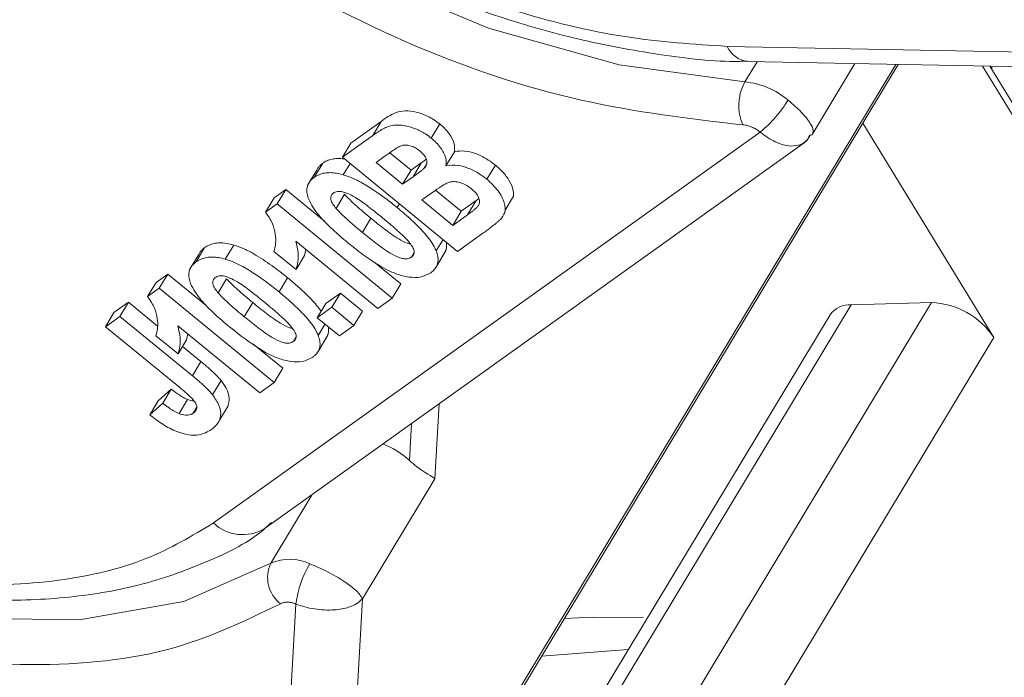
# Model space of a CAD drawing. Header units: millimetres. Extents: x 2698 to 3057, y -367 to -114.
# Tile 33 of 63: x 2877.82 to 2885.6, y -149.62 to -144.42. Entities that reach past the tile are written whole.
import ezdxf

# ---------------------------------------------------------------- set-up
doc = ezdxf.new("R2010")
doc.units = ezdxf.units.MM

msp = doc.modelspace()

# ---------------------------------------------------------------- linework, layer by layer
at = {"color": 7, "linetype": 'Continuous', "lineweight": 15}
for p, q in [((2890.5243, -144.7676), (2883.4135, -144.6323)), ((2880.8608, -151.2497), (2884.7658, -144.7752)), ((2884.7456, -144.7748), (2880.8629, -151.2124)), ((2883.6487, -144.754), (2883.5523, -144.9138)), ((2883.5746, -144.7525), (2890.6878, -144.8879)), ((2884.0893, -145.3206), (2884.4222, -144.7687)), ((2885.4319, -144.7879), (2886.2735, -146.1645)), ((2886.1993, -145.9478), (2885.4908, -144.789)), ((2885.506, -144.8138), (2885.5074, -144.7893)), ((2880.6762, -145.2253), (2880.4362, -145.3968)), ((2880.6088, -145.3371), (2880.6762, -145.2253)), ((2881.0714, -145.3576), (2881.1389, -145.2457)), ((2885.5221, -146.9355), (2884.4855, -145.2399)), ((2883.6737, -145.3101), (2879.3494, -148.401)), ((2880.3688, -145.5087), (2880.6088, -145.3371)), ((2879.7507, -148.4468), (2884.0209, -145.3946)), ((2880.3688, -145.5087), (2880.4362, -145.3968)), ((2880.9127, -145.6109), (2880.7442, -145.4731)), ((2881.1882, -145.5769), (2881.2557, -145.465)), ((2880.1454, -145.6683), (2880.2128, -145.5565)), ((2881.2793, -146.2535), (2880.3688, -145.5087)), ((2880.3752, -145.6475), (2880.4292, -145.5581)), ((2880.6351, -145.5509), (2880.7078, -145.499)), ((2880.8452, -145.7228), (2880.6351, -145.5509)), ((2880.9956, -145.5517), (2880.9127, -145.6109)), ((2880.9281, -145.6635), (2880.9956, -145.5517)), ((2881.0168, -145.5954), (2881.0379, -145.5604)), ((2881.5118, -145.6828), (2881.5793, -145.5709)), ((2880.1657, -145.6104), (2880.0982, -145.7222)), ((2880.9127, -145.6109), (2880.8452, -145.7228)), ((2880.9281, -145.6635), (2880.8452, -145.7228)), ((2879.9207, -145.7653), (2879.8288, -145.831)), ((2879.8532, -145.8771), (2879.9207, -145.7653)), ((2880.226, -146.015), (2879.9207, -145.7653)), ((2880.3865, -145.8019), (2880.3191, -145.9138)), ((2880.997, -145.8469), (2881.099, -145.774)), ((2881.3096, -145.9356), (2881.1062, -145.7693)), ((2879.8288, -145.831), (2879.7614, -145.9428)), ((2879.8532, -145.8771), (2879.7614, -145.9428)), ((2879.8532, -145.8771), (2880.7638, -146.622)), ((2880.8016, -145.9066), (2880.8193, -145.8772)), ((2881.2421, -146.0475), (2880.997, -145.8469)), ((2881.4265, -145.852), (2881.3096, -145.9356)), ((2881.3591, -145.9639), (2881.4265, -145.852)), ((2881.6558, -145.9282), (2881.7232, -145.8164)), ((2881.3096, -145.9356), (2881.2421, -146.0475)), ((2880.5266, -146.1032), (2880.5941, -145.9913)), ((2881.3591, -145.9639), (2881.2421, -146.0475)), ((2881.2793, -146.2535), (2881.481, -146.1094)), ((2880.6492, -146.7039), (2880.001, -146.1736)), ((2881.1109, -146.25), (2881.1651, -146.1601)), ((2879.2117, -146.3357), (2879.2792, -146.2238)), ((2879.4416, -146.3148), (2879.509, -146.203)), ((2880.0021, -146.397), (2879.827, -146.2537)), ((2880.0696, -146.2851), (2880.0795, -146.2378)), ((2880.9158, -146.2986), (2880.9342, -146.2682)), ((2881.1148, -146.3687), (2881.1823, -146.2569)), ((2879.232, -146.2777), (2879.1645, -146.3896)), ((2880.0021, -146.397), (2880.0696, -146.2851)), ((2880.8312, -146.5101), (2880.6182, -146.3359)), ((2878.8952, -146.4983), (2878.8277, -146.6102)), ((2878.987, -146.4326), (2878.8952, -146.4983)), ((2878.9196, -146.5445), (2878.987, -146.4326)), ((2879.2923, -146.6824), (2878.987, -146.4326)), ((2879.4529, -146.4693), (2879.3854, -146.5811)), ((2879.8679, -146.574), (2879.9354, -146.4621)), ((2878.9196, -146.5445), (2878.8277, -146.6102)), ((2878.9196, -146.5445), (2879.8301, -147.2893)), ((2880.3526, -146.5839), (2880.238, -146.6658)), ((2880.3526, -146.5839), (2880.2851, -146.6957)), ((2880.5277, -146.7271), (2880.3526, -146.5839)), ((2880.7638, -146.622), (2880.8312, -146.5101)), ((2878.6758, -146.6551), (2878.5613, -146.737)), ((2878.6083, -146.767), (2878.6758, -146.6551)), ((2878.9065, -146.8438), (2878.6758, -146.6551)), ((2879.593, -146.7705), (2879.6604, -146.6586)), ((2880.7638, -146.622), (2880.6492, -146.7039)), ((2885.0296, -146.6584), (2881.8166, -151.9856)), ((2884.3939, -146.676), (2885.0296, -146.6584)), ((2878.4938, -146.8488), (2878.5613, -146.737)), ((2880.1705, -146.7776), (2880.238, -146.6658)), ((2880.1705, -146.7776), (2880.2851, -146.6957)), ((2880.2851, -146.6957), (2880.4602, -146.839)), ((2880.4602, -146.839), (2880.5277, -146.7271)), ((2881.502, -151.4709), (2884.3939, -146.676)), ((2878.4938, -146.8488), (2878.6083, -146.767)), ((2878.6083, -146.767), (2879.1824, -147.2365)), ((2880.3456, -146.9209), (2880.1705, -146.7776)), ((2884.2262, -146.7552), (2881.4416, -151.3721)), ((2879.0831, -147.3309), (2878.4938, -146.8488)), ((2879.7155, -147.3712), (2879.0673, -146.8409)), ((2880.1772, -146.9174), (2880.2315, -146.8275)), ((2880.4602, -146.839), (2880.3456, -146.9209)), ((2879.0685, -147.0643), (2878.8934, -146.9211)), ((2879.0685, -147.0643), (2879.1359, -146.9525)), ((2879.1359, -146.9525), (2879.1458, -146.9052)), ((2879.9821, -146.966), (2880.0005, -146.9355)), ((2880.1811, -147.0361), (2880.2486, -146.9242)), ((2882.1487, -152.5288), (2885.5221, -146.9355)), ((2879.2498, -147.1246), (2879.104, -147.0054)), ((2879.8976, -147.1775), (2879.6601, -146.9832)), ((2879.1824, -147.2365), (2879.2498, -147.1246)), ((2879.8301, -147.2893), (2879.8976, -147.1775)), ((2879.3424, -147.3874), (2879.4099, -147.2755)), ((2879.0155, -147.3427), (2878.9126, -147.4342)), ((2878.9481, -147.4546), (2879.0155, -147.3427)), ((2879.8301, -147.2893), (2879.7155, -147.3712)), ((2878.8452, -147.546), (2878.9126, -147.4342)), ((2879.0768, -147.5362), (2879.1443, -147.4243)), ((2878.8452, -147.546), (2878.9481, -147.4546)), ((2879.2171, -147.4857), (2879.1883, -147.5333)), ((2879.3969, -147.5875), (2879.4644, -147.4756)), ((2881.1002, -148.0507), (2881.1331, -147.4586)), ((2880.9151, -147.6145), (2880.8989, -147.907)), ((2880.5267, -149.0015), (2881.1002, -148.0507)), ((2880.1306, -148.1752), (2879.8025, -148.7193)), ((2880.0012, -149.0417), (2879.6986, -154.4758)), ((2880.2297, -154.3358), (2880.5267, -149.0015)), ((2881.9444, -149.4531), (2882.6306, -149.4007))]:
    msp.add_line(p, q, dxfattribs=at)
at = {"color": 7, "linetype": 'Continuous', "lineweight": 15, "flags": 128}
for points in [[(2883.5523, -144.9138), (2882.5595, -144.779), (2881.5242, -144.4882), (2880.4865, -144.0527), (2879.4865, -143.4893), (2878.563, -142.8198), (2877.7517, -142.0701), (2877.084, -141.2693), (2876.5856, -140.4482), (2876.2759, -139.6388), (2876.1669, -138.8722)], [(2879.8025, -148.7193), (2879.1137, -149.0211), (2878.2852, -149.1674), (2877.3492, -149.1528), (2876.3419, -148.9776), (2875.3022, -148.6488), (2874.2703, -148.179), (2873.2861, -147.5864), (2872.3879, -146.894), (2871.6102, -146.1285), (2870.9833, -145.3196)], [(2882.1233, -149.1566), (2882.3486, -149.1453), (2882.7478, -149.1491)]]:
    msp.add_lwpolyline(points, dxfattribs=at)
at = {"color": 7, "linetype": 'Continuous', "lineweight": 15}
for centre, radius, start, end in [((2883.5988, -144.5524), 0.2018, 203.33034, 262.7135), ((2883.8888, -145.0988), 0.384, 151.19284, 203.63629), ((2883.4935, -145.5328), 0.6218, 49.89509, 84.56978), ((2883.0578, -144.5512), 0.9774, 309.06, 328.82277), ((2885.0091, -147.2712), 0.6131, 33.19431, 88.08685), ((2884.3813, -146.8665), 0.1909, 86.22097, 144.36003), ((2880.4393, -148.4056), 0.678, 47.32743, 68.31477), ((2879.5803, -148.1582), 0.3351, 226.43882, 300.55043), ((2879.9514, -149.0519), 0.3644, 64.07736, 114.12693), ((2880.0421, -148.832), 0.2648, 154.81768, 231.66771), ((2880.8097, -149.143), 0.8149, 149.07266, 172.86018)]:
    msp.add_arc(centre, radius, start, end, dxfattribs=at)
for points, knots in [([(2883.4135, -144.6323), (2883.148, -144.6153), (2882.6009, -144.5803), (2881.6956, -144.3585), (2880.7454, -144.0011), (2879.7998, -143.5047), (2878.9195, -142.8999), (2878.16, -142.2263), (2877.5413, -141.529), (2877.2551, -141.0615), (2877.1161, -140.8346)], [0, 0, 0, 0, 0.116516, 0.240011, 0.368641, 0.5, 0.631359, 0.759989, 0.883484, 1, 1, 1, 1]), ([(2879.7725, -143.5491), (2880.0627, -143.7129), (2880.4702, -143.9428), (2881.0921, -144.2135), (2881.6217, -144.4098), (2882.2468, -144.5878), (2882.8805, -144.7031), (2883.3302, -144.7576), (2883.5521, -144.7498), (2883.5728, -144.7491)], [0, 0, 0, 0, 0.2332769, 0.3274726, 0.4824875, 0.6411466, 0.8091511, 0.9821406, 1, 1, 1, 1]), ([(2879.5387, -143.9158), (2879.983, -144.1588), (2880.8714, -144.6449), (2882.2597, -145.1052), (2883.1156, -145.2041), (2883.537, -145.2528)], [0, 0, 0, 0, 0.33672, 0.67344, 1, 1, 1, 1]), ([(2883.8941, -145.0572), (2883.9127, -145.0729), (2883.9506, -145.1047), (2883.9999, -145.1528), (2884.0417, -145.1998), (2884.0789, -145.252), (2884.0979, -145.2945), (2884.0917, -145.3132), (2884.0893, -145.3206)], [0, 0, 0, 0, 0.137717, 0.280165, 0.428076, 0.582101, 0.835332, 1, 1, 1, 1]), ([(2881.1389, -145.2457), (2881.1086, -145.2241), (2881.0504, -145.1823), (2880.9518, -145.1486), (2880.8628, -145.1375), (2880.7636, -145.1602), (2880.7118, -145.1988), (2880.6762, -145.2253)], [0, 0, 0, 0, 0.174546, 0.336379, 0.499086, 0.656023, 1, 1, 1, 1]), ([(2880.6088, -145.3371), (2880.6357, -145.3186), (2880.6734, -145.2926), (2880.7291, -145.265), (2880.7818, -145.252), (2880.8559, -145.2545), (2880.9438, -145.2797), (2881.0182, -145.3168), (2881.0564, -145.3461), (2881.0714, -145.3576)], [0, 0, 0, 0, 0.25234, 0.353042, 0.455868, 0.613158, 0.77046, 0.909852, 1, 1, 1, 1]), ([(2881.2557, -145.465), (2881.2568, -145.4427), (2881.2588, -145.3986), (2881.218, -145.3232), (2881.1712, -145.2732), (2881.143, -145.2493), (2881.1389, -145.2457)], [0, 0, 0, 0, 0.327693, 0.646972, 0.948179, 1, 1, 1, 1]), ([(2883.537, -145.2528), (2883.5483, -145.254), (2883.5708, -145.2566), (2883.6069, -145.2691), (2883.6424, -145.2865), (2883.6633, -145.3023), (2883.6737, -145.3101)], [0, 0, 0, 0, 0.249227, 0.499953, 0.749235, 1, 1, 1, 1]), ([(2883.996, -145.4085), (2883.9704, -145.4151), (2883.9293, -145.4258), (2883.8563, -145.4122), (2883.7943, -145.389), (2883.7325, -145.3552), (2883.6931, -145.325), (2883.6737, -145.3101)], [0, 0, 0, 0, 0.303184, 0.487542, 0.664593, 0.835121, 1, 1, 1, 1]), ([(2884.0665, -145.3355), (2884.0576, -145.3525), (2884.0411, -145.3841), (2884.0103, -145.4007), (2883.996, -145.4085)], [0, 0, 0, 0, 0.535914, 1, 1, 1, 1]), ([(2884.0043, -145.4045), (2884.0209, -145.3935), (2884.0529, -145.3722), (2884.0621, -145.3475), (2884.0665, -145.3355)], [0, 0, 0, 0, 0.517529, 1, 1, 1, 1]), ([(2884.0893, -145.3206), (2884.0893, -145.3206), (2884.0877, -145.3299), (2884.0771, -145.3327), (2884.0665, -145.3355)], [0, 0, 0, 0, 0.003535, 1, 1, 1, 1]), ([(2880.819, -145.4242), (2880.832, -145.4192), (2880.8533, -145.4109), (2880.894, -145.4139), (2880.9299, -145.4259), (2880.9602, -145.443), (2880.9765, -145.4558), (2880.9831, -145.461)], [0, 0, 0, 0, 0.303614, 0.497825, 0.692545, 0.875004, 1, 1, 1, 1]), ([(2881.0714, -145.3576), (2881.0851, -145.3695), (2881.113, -145.3936), (2881.1456, -145.4329), (2881.1703, -145.4727), (2881.1858, -145.5104), (2881.1927, -145.5461), (2881.1897, -145.5665), (2881.1882, -145.5769)], [0, 0, 0, 0, 0.172399, 0.350207, 0.5159, 0.687534, 0.840974, 1, 1, 1, 1]), ([(2880.7078, -145.499), (2880.7144, -145.4942), (2880.7276, -145.4847), (2880.7525, -145.4674), (2880.7765, -145.4506), (2880.8003, -145.4351), (2880.8128, -145.4279), (2880.819, -145.4242)], [0, 0, 0, 0, 0.1836, 0.367206, 0.683485, 0.841708, 1, 1, 1, 1]), ([(2880.9831, -145.461), (2880.9971, -145.4738), (2881.0207, -145.4955), (2881.0364, -145.5294), (2881.0387, -145.5571), (2881.0308, -145.5791), (2881.0209, -145.5906), (2881.0168, -145.5954)], [0, 0, 0, 0, 0.268432, 0.453803, 0.638696, 0.851003, 1, 1, 1, 1]), ([(2881.5793, -145.5709), (2881.5418, -145.5439), (2881.4782, -145.4981), (2881.3763, -145.4635), (2881.3053, -145.4566), (2881.269, -145.4628), (2881.2557, -145.465)], [0, 0, 0, 0, 0.358194, 0.607577, 0.856922, 1, 1, 1, 1]), ([(2880.2128, -145.5565), (2880.2065, -145.5614), (2880.1938, -145.5713), (2880.1773, -145.589), (2880.1702, -145.6034), (2880.1665, -145.6108)], [0, 0, 0, 0, 0.324793, 0.651512, 1, 1, 1, 1]), ([(2880.3809, -145.5226), (2880.3639, -145.5208), (2880.3301, -145.5172), (2880.2854, -145.5232), (2880.2525, -145.5336), (2880.2291, -145.5457), (2880.2183, -145.5529), (2880.2128, -145.5565)], [0, 0, 0, 0, 0.246654, 0.488933, 0.739257, 0.86931, 1, 1, 1, 1]), ([(2881.0326, -145.5249), (2881.0289, -145.5276), (2881.0167, -145.5366), (2881.0043, -145.5455), (2880.9956, -145.5517)], [0, 0, 0, 0, 0.3005398, 1, 1, 1, 1]), ([(2881.1882, -145.5769), (2881.2194, -145.5733), (2881.2742, -145.5671), (2881.3693, -145.5944), (2881.4479, -145.6339), (2881.492, -145.6677), (2881.5118, -145.6828)], [0, 0, 0, 0, 0.318996, 0.561475, 0.803648, 1, 1, 1, 1]), ([(2881.7211, -145.8156), (2881.7216, -145.7978), (2881.7229, -145.7588), (2881.687, -145.6873), (2881.6376, -145.6218), (2881.595, -145.5846), (2881.5793, -145.5709)], [0, 0, 0, 0, 0.2350813, 0.5141991, 0.8204201, 1, 1, 1, 1]), ([(2880.1454, -145.6683), (2880.1522, -145.6638), (2880.166, -145.6547), (2880.1933, -145.6424), (2880.2285, -145.6328), (2880.2733, -145.6297), (2880.323, -145.6341), (2880.3576, -145.643), (2880.3752, -145.6475)], [0, 0, 0, 0, 0.1283328, 0.2574326, 0.440518, 0.6291612, 0.8116088, 1, 1, 1, 1]), ([(2880.3752, -145.6475), (2880.3961, -145.6543), (2880.4383, -145.6683), (2880.5172, -145.7067), (2880.6095, -145.762), (2880.6934, -145.8216), (2880.757, -145.8706), (2880.7867, -145.8946), (2880.8016, -145.9066)], [0, 0, 0, 0, 0.135635, 0.274835, 0.519526, 0.769892, 0.884878, 1, 1, 1, 1]), ([(2881.0168, -145.5954), (2881.0108, -145.6006), (2880.9989, -145.6112), (2880.9778, -145.6275), (2880.9541, -145.6449), (2880.9368, -145.6573), (2880.9281, -145.6635)], [0, 0, 0, 0, 0.216455, 0.433233, 0.716605, 1, 1, 1, 1]), ([(2880.102, -145.8411), (2880.0971, -145.8266), (2880.0871, -145.7973), (2880.0865, -145.758), (2880.0956, -145.7238), (2880.1113, -145.6994), (2880.1286, -145.6813), (2880.1398, -145.6727), (2880.1454, -145.6683)], [0, 0, 0, 0, 0.198788, 0.404189, 0.586557, 0.774505, 0.886891, 1, 1, 1, 1]), ([(2881.099, -145.774), (2881.1218, -145.7584), (2881.1601, -145.7323), (2881.2126, -145.7038), (2881.2639, -145.7001), (2881.3095, -145.7102), (2881.3534, -145.7308), (2881.3775, -145.7492), (2881.3894, -145.7582)], [0, 0, 0, 0, 0.320671, 0.537349, 0.660051, 0.783678, 0.893223, 1, 1, 1, 1]), ([(2881.5118, -145.6828), (2881.5437, -145.713), (2881.6064, -145.7726), (2881.6554, -145.8672), (2881.6605, -145.9481), (2881.6329, -145.9836), (2881.6192, -146.0011)], [0, 0, 0, 0, 0.273543, 0.538525, 0.771893, 1, 1, 1, 1]), ([(2880.3191, -145.9138), (2880.3098, -145.9022), (2880.2911, -145.8789), (2880.2744, -145.8435), (2880.277, -145.8146), (2880.2882, -145.7998), (2880.2959, -145.7935), (2880.2971, -145.7925)], [0, 0, 0, 0, 0.2545705, 0.512358, 0.744117, 0.9599312, 1, 1, 1, 1]), ([(2880.2971, -145.7925), (2880.3069, -145.7875), (2880.3242, -145.7787), (2880.3602, -145.7787), (2880.4138, -145.7946), (2880.4929, -145.8379), (2880.5876, -145.9082), (2880.6537, -145.9616), (2880.687, -145.9885)], [0, 0, 0, 0, 0.104756, 0.185457, 0.266418, 0.46589, 0.731119, 1, 1, 1, 1]), ([(2880.5941, -145.9913), (2880.574, -145.9746), (2880.5438, -145.9497), (2880.5043, -145.9159), (2880.4691, -145.8847), (2880.4281, -145.8473), (2880.4004, -145.8171), (2880.3865, -145.8019)], [0, 0, 0, 0, 0.2737388, 0.4106072, 0.5475464, 0.7729143, 1, 1, 1, 1]), ([(2881.3894, -145.7582), (2881.4052, -145.7725), (2881.432, -145.7966), (2881.4515, -145.8346), (2881.4553, -145.8654), (2881.4485, -145.8854), (2881.4417, -145.8951), (2881.4402, -145.8973)], [0, 0, 0, 0, 0.301028, 0.508382, 0.71537, 0.936658, 1, 1, 1, 1]), ([(2880.4103, -146.1835), (2880.3902, -146.1669), (2880.35, -146.1335), (2880.2915, -146.081), (2880.2349, -146.0261), (2880.1818, -145.9677), (2880.1333, -145.9054), (2880.1126, -145.8627), (2880.102, -145.8411)], [0, 0, 0, 0, 0.157873, 0.316094, 0.480864, 0.646911, 0.820617, 1, 1, 1, 1]), ([(2881.4495, -145.8354), (2881.4491, -145.8357), (2881.4416, -145.8414), (2881.4338, -145.8469), (2881.4265, -145.852)], [0, 0, 0, 0, 0.05691, 1, 1, 1, 1]), ([(2879.827, -146.2537), (2879.8328, -146.233), (2879.8446, -146.1908), (2879.8395, -146.1165), (2879.8223, -146.0335), (2879.7822, -145.9738), (2879.7614, -145.9428)], [0, 0, 0, 0, 0.231991, 0.470608, 0.725524, 1, 1, 1, 1]), ([(2880.5266, -146.1032), (2880.5065, -146.0865), (2880.4764, -146.0616), (2880.4369, -146.0278), (2880.4016, -145.9965), (2880.3606, -145.9592), (2880.333, -145.929), (2880.3191, -145.9138)], [0, 0, 0, 0, 0.2737388, 0.4106072, 0.5475464, 0.7729143, 1, 1, 1, 1]), ([(2880.8016, -145.9066), (2880.8415, -145.9402), (2880.9187, -146.0052), (2881.0208, -146.1083), (2881.0848, -146.1916), (2881.1058, -146.2386), (2881.1109, -146.25)], [0, 0, 0, 0, 0.315332, 0.60954, 0.905311, 1, 1, 1, 1]), ([(2881.4402, -145.8973), (2881.4344, -145.9035), (2881.4227, -145.9159), (2881.402, -145.9322), (2881.3808, -145.9483), (2881.3663, -145.9587), (2881.3591, -145.9639)], [0, 0, 0, 0, 0.248437, 0.498224, 0.749082, 1, 1, 1, 1]), ([(2880.9075, -146.1956), (2880.8997, -146.1936), (2880.8682, -146.1855), (2880.7954, -146.1459), (2880.7003, -146.077), (2880.6297, -146.02), (2880.5941, -145.9913)], [0, 0, 0, 0, 0.068312, 0.274641, 0.633769, 1, 1, 1, 1]), ([(2880.687, -145.9885), (2880.7071, -146.0052), (2880.7373, -146.0301), (2880.7768, -146.0639), (2880.8119, -146.095), (2880.8527, -146.1322), (2880.8801, -146.1622), (2880.8939, -146.1773)], [0, 0, 0, 0, 0.2746334, 0.4119489, 0.5493381, 0.7738061, 1, 1, 1, 1]), ([(2881.6192, -146.0011), (2881.6134, -146.0064), (2881.6017, -146.0172), (2881.5767, -146.0373), (2881.5472, -146.0602), (2881.5131, -146.0858), (2881.4917, -146.1015), (2881.481, -146.1094)], [0, 0, 0, 0, 0.137451, 0.275017, 0.549913, 0.774954, 1, 1, 1, 1]), ([(2880.9158, -146.2986), (2880.9058, -146.3037), (2880.8883, -146.3126), (2880.8522, -146.3126), (2880.8043, -146.2979), (2880.7281, -146.2587), (2880.6328, -146.1885), (2880.5623, -146.1318), (2880.5266, -146.1032)], [0, 0, 0, 0, 0.107873, 0.187625, 0.267851, 0.429991, 0.712205, 1, 1, 1, 1]), ([(2879.509, -146.203), (2879.4899, -146.1982), (2879.4512, -146.1884), (2879.3981, -146.1849), (2879.3517, -146.1904), (2879.3189, -146.201), (2879.2954, -146.2131), (2879.2846, -146.2202), (2879.2792, -146.2238)], [0, 0, 0, 0, 0.204221, 0.415201, 0.603275, 0.797593, 0.898549, 1, 1, 1, 1]), ([(2880.001, -146.1736), (2880.0086, -146.2054), (2880.0219, -146.2615), (2880.0198, -146.3361), (2880.0081, -146.3766), (2880.0021, -146.397)], [0, 0, 0, 0, 0.394361, 0.694301, 1, 1, 1, 1]), ([(2881.0676, -146.4227), (2881.0423, -146.4364), (2880.9959, -146.4615), (2880.8959, -146.46), (2880.7832, -146.4317), (2880.6587, -146.3666), (2880.5316, -146.2803), (2880.4509, -146.216), (2880.4103, -146.1835)], [0, 0, 0, 0, 0.163542, 0.300556, 0.437178, 0.616694, 0.806563, 1, 1, 1, 1]), ([(2880.8939, -146.1773), (2880.9031, -146.1889), (2880.9218, -146.2122), (2880.9385, -146.2474), (2880.936, -146.2763), (2880.9249, -146.2912), (2880.9172, -146.2975), (2880.9158, -146.2986)], [0, 0, 0, 0, 0.254136, 0.511473, 0.743296, 0.955163, 1, 1, 1, 1]), ([(2881.1815, -146.2564), (2881.1828, -146.2542), (2881.1899, -146.2423), (2881.1944, -146.2171), (2881.1918, -146.1926), (2881.1906, -146.1809)], [0, 0, 0, 0, 0.108176, 0.575145, 1, 1, 1, 1]), ([(2879.2792, -146.2238), (2879.2728, -146.2288), (2879.2601, -146.2387), (2879.2436, -146.2564), (2879.2365, -146.2708), (2879.2328, -146.2782)], [0, 0, 0, 0, 0.324793, 0.651512, 1, 1, 1, 1]), ([(2879.9354, -146.4621), (2879.915, -146.4457), (2879.8741, -146.4128), (2879.8096, -146.3646), (2879.7418, -146.3175), (2879.6691, -146.2728), (2879.5911, -146.2313), (2879.5367, -146.2125), (2879.509, -146.203)], [0, 0, 0, 0, 0.157664, 0.315667, 0.480605, 0.646757, 0.820421, 1, 1, 1, 1]), ([(2881.1109, -146.25), (2881.1158, -146.2644), (2881.1258, -146.2936), (2881.1265, -146.333), (2881.1174, -146.3674), (2881.1015, -146.3919), (2881.0841, -146.41), (2881.0731, -146.4185), (2881.0676, -146.4227)], [0, 0, 0, 0, 0.198198, 0.402912, 0.587132, 0.777233, 0.888271, 1, 1, 1, 1]), ([(2879.1684, -146.5084), (2879.1635, -146.494), (2879.1535, -146.4646), (2879.1528, -146.4254), (2879.1619, -146.3911), (2879.1776, -146.3668), (2879.1949, -146.3486), (2879.2061, -146.34), (2879.2117, -146.3357)], [0, 0, 0, 0, 0.198788, 0.404189, 0.586557, 0.774505, 0.886891, 1, 1, 1, 1]), ([(2879.2117, -146.3357), (2879.2186, -146.3312), (2879.2323, -146.3221), (2879.2596, -146.3098), (2879.2949, -146.3002), (2879.3397, -146.297), (2879.3893, -146.3015), (2879.4239, -146.3103), (2879.4416, -146.3148)], [0, 0, 0, 0, 0.128333, 0.257433, 0.440518, 0.629161, 0.811609, 1, 1, 1, 1]), ([(2879.4416, -146.3148), (2879.4624, -146.3217), (2879.5046, -146.3356), (2879.5835, -146.374), (2879.6759, -146.4294), (2879.7597, -146.4889), (2879.8233, -146.5379), (2879.853, -146.562), (2879.8679, -146.574)], [0, 0, 0, 0, 0.135635, 0.274835, 0.519526, 0.769892, 0.884878, 1, 1, 1, 1]), ([(2879.4766, -146.8509), (2879.4565, -146.8342), (2879.4164, -146.8008), (2879.3578, -146.7484), (2879.3013, -146.6935), (2879.2481, -146.635), (2879.1997, -146.5728), (2879.1789, -146.5301), (2879.1684, -146.5084)], [0, 0, 0, 0, 0.157873, 0.316094, 0.480864, 0.646911, 0.820617, 1, 1, 1, 1]), ([(2879.3854, -146.5811), (2879.3761, -146.5695), (2879.3574, -146.5462), (2879.3407, -146.5109), (2879.3433, -146.4819), (2879.3546, -146.4671), (2879.3623, -146.4608), (2879.3635, -146.4598)], [0, 0, 0, 0, 0.25457, 0.512358, 0.744117, 0.959931, 1, 1, 1, 1]), ([(2879.3635, -146.4598), (2879.3732, -146.4548), (2879.3905, -146.446), (2879.4265, -146.4461), (2879.4801, -146.462), (2879.5593, -146.5053), (2879.6539, -146.5756), (2879.7201, -146.629), (2879.7534, -146.6559)], [0, 0, 0, 0, 0.104756, 0.185457, 0.266418, 0.46589, 0.731119, 1, 1, 1, 1]), ([(2879.6604, -146.6586), (2879.6403, -146.642), (2879.6102, -146.6171), (2879.5707, -146.5833), (2879.5354, -146.552), (2879.4944, -146.5147), (2879.4668, -146.4844), (2879.4529, -146.4693)], [0, 0, 0, 0, 0.273739, 0.410607, 0.547546, 0.772914, 1, 1, 1, 1]), ([(2880.2004, -146.7281), (2880.1948, -146.7198), (2880.1788, -146.6959), (2880.1455, -146.6572), (2880.0928, -146.601), (2880.023, -146.5353), (2879.9647, -146.4866), (2879.9354, -146.4621)], [0, 0, 0, 0, 0.087335, 0.251276, 0.416516, 0.70696, 1, 1, 1, 1]), ([(2879.593, -146.7705), (2879.5729, -146.7539), (2879.5427, -146.7289), (2879.5032, -146.6951), (2879.4679, -146.6639), (2879.4269, -146.6265), (2879.3993, -146.5963), (2879.3854, -146.5811)], [0, 0, 0, 0, 0.273739, 0.410607, 0.547546, 0.772914, 1, 1, 1, 1]), ([(2879.8679, -146.574), (2879.9079, -146.6076), (2879.985, -146.6726), (2880.0871, -146.7756), (2880.1511, -146.8589), (2880.1721, -146.906), (2880.1772, -146.9174)], [0, 0, 0, 0, 0.315332, 0.60954, 0.905311, 1, 1, 1, 1]), ([(2878.8934, -146.9211), (2878.8992, -146.9003), (2878.9109, -146.8582), (2878.9058, -146.7839), (2878.8887, -146.7008), (2878.8485, -146.6411), (2878.8277, -146.6102)], [0, 0, 0, 0, 0.231991, 0.470608, 0.725524, 1, 1, 1, 1]), ([(2879.9739, -146.863), (2879.966, -146.861), (2879.9346, -146.8528), (2879.8617, -146.8132), (2879.7666, -146.7443), (2879.6961, -146.6874), (2879.6604, -146.6586)], [0, 0, 0, 0, 0.068312, 0.274641, 0.633769, 1, 1, 1, 1]), ([(2879.7534, -146.6559), (2879.7735, -146.6725), (2879.8036, -146.6975), (2879.8432, -146.7312), (2879.8783, -146.7624), (2879.919, -146.7996), (2879.9464, -146.8296), (2879.9602, -146.8446)], [0, 0, 0, 0, 0.274633, 0.411949, 0.549338, 0.773806, 1, 1, 1, 1]), ([(2879.9821, -146.966), (2879.9721, -146.9711), (2879.9546, -146.98), (2879.9185, -146.9799), (2879.8707, -146.9653), (2879.7944, -146.926), (2879.6991, -146.8559), (2879.6286, -146.7992), (2879.593, -146.7705)], [0, 0, 0, 0, 0.107873, 0.187625, 0.267851, 0.429991, 0.712205, 1, 1, 1, 1]), ([(2879.0673, -146.8409), (2879.0749, -146.8728), (2879.0882, -146.9288), (2879.0862, -147.0035), (2879.0744, -147.0439), (2879.0685, -147.0643)], [0, 0, 0, 0, 0.394361, 0.694301, 1, 1, 1, 1]), ([(2880.1339, -147.0901), (2880.1086, -147.1037), (2880.0622, -147.1288), (2879.9622, -147.1273), (2879.8495, -147.0991), (2879.6773, -147.0093), (2879.5579, -146.915), (2879.4766, -146.8509)], [0, 0, 0, 0, 0.163658, 0.30077, 0.437488, 0.617131, 1, 1, 1, 1]), ([(2879.9602, -146.8446), (2879.9695, -146.8562), (2879.9881, -146.8795), (2880.0048, -146.9148), (2880.0024, -146.9436), (2879.9913, -146.9585), (2879.9835, -146.9648), (2879.9821, -146.966)], [0, 0, 0, 0, 0.254136, 0.511473, 0.743296, 0.955163, 1, 1, 1, 1]), ([(2880.2478, -146.9238), (2880.2492, -146.9215), (2880.2562, -146.9096), (2880.2607, -146.8845), (2880.2581, -146.86), (2880.2569, -146.8483)], [0, 0, 0, 0, 0.108176, 0.575145, 1, 1, 1, 1]), ([(2880.1772, -146.9174), (2880.1821, -146.9318), (2880.1921, -146.961), (2880.1929, -147.0003), (2880.1837, -147.0348), (2880.1679, -147.0592), (2880.1505, -147.0773), (2880.1394, -147.0858), (2880.1339, -147.0901)], [0, 0, 0, 0, 0.198198, 0.402912, 0.587132, 0.777233, 0.888271, 1, 1, 1, 1]), ([(2879.3494, -148.401), (2879.1792, -148.5031), (2878.8285, -148.7133), (2878.1278, -148.8776), (2877.3011, -148.9106), (2876.3752, -148.7858), (2875.4086, -148.5097), (2874.4633, -148.1015), (2873.5843, -147.6026), (2873.0713, -147.2094), (2872.8223, -147.0185)], [0, 0, 0, 0, 0.116516, 0.240011, 0.368641, 0.5, 0.631359, 0.759989, 0.883484, 1, 1, 1, 1]), ([(2879.4099, -147.2755), (2879.4021, -147.2663), (2879.3863, -147.2476), (2879.3597, -147.2214), (2879.3332, -147.196), (2879.306, -147.1719), (2879.2782, -147.1481), (2879.2593, -147.1325), (2879.2498, -147.1246)], [0, 0, 0, 0, 0.173706, 0.348863, 0.510974, 0.673511, 0.836706, 1, 1, 1, 1]), ([(2879.1824, -147.2365), (2879.1924, -147.2448), (2879.2125, -147.2615), (2879.2414, -147.2863), (2879.2691, -147.3109), (2879.2948, -147.3358), (2879.3202, -147.361), (2879.335, -147.3786), (2879.3424, -147.3874)], [0, 0, 0, 0, 0.17356, 0.347204, 0.509111, 0.671402, 0.835171, 1, 1, 1, 1]), ([(2879.4632, -147.4751), (2879.4685, -147.4554), (2879.4795, -147.4142), (2879.4573, -147.3423), (2879.4242, -147.2957), (2879.4099, -147.2755)], [0, 0, 0, 0, 0.3434937, 0.7164711, 1, 1, 1, 1]), ([(2879.1443, -147.4243), (2879.1359, -147.4207), (2879.1189, -147.4133), (2879.0956, -147.3995), (2879.0741, -147.3856), (2879.0542, -147.3718), (2879.0347, -147.3575), (2879.0219, -147.3476), (2879.0155, -147.3427)], [0, 0, 0, 0, 0.181115, 0.366886, 0.524241, 0.682072, 0.840928, 1, 1, 1, 1]), ([(2879.1883, -147.5333), (2879.1977, -147.5255), (2879.2128, -147.5127), (2879.2192, -147.4858), (2879.2119, -147.4576), (2879.1692, -147.4025), (2879.1207, -147.3621), (2879.0831, -147.3309)], [0, 0, 0, 0, 0.18477, 0.299721, 0.415218, 0.548197, 1, 1, 1, 1]), ([(2879.1939, -147.4361), (2879.1916, -147.436), (2879.1828, -147.4355), (2879.166, -147.4317), (2879.1516, -147.4268), (2879.1443, -147.4243)], [0, 0, 0, 0, 0.1477779, 0.568225, 1, 1, 1, 1]), ([(2879.3424, -147.3874), (2879.3616, -147.4156), (2879.3999, -147.4719), (2879.4116, -147.5515), (2879.3879, -147.6169), (2879.3517, -147.647), (2879.3327, -147.6628)], [0, 0, 0, 0, 0.250131, 0.500424, 0.737579, 1, 1, 1, 1]), ([(2878.9481, -147.4546), (2878.9553, -147.4602), (2878.9698, -147.4713), (2878.9912, -147.4868), (2879.0121, -147.5011), (2879.0326, -147.5141), (2879.0542, -147.5265), (2879.0692, -147.5329), (2879.0768, -147.5362)], [0, 0, 0, 0, 0.1805063, 0.3612414, 0.5180425, 0.6753278, 0.8360797, 1, 1, 1, 1]), ([(2879.3327, -147.6628), (2879.3027, -147.6797), (2879.2536, -147.7073), (2879.1524, -147.7071), (2879.0517, -147.6795), (2878.9448, -147.6229), (2878.8787, -147.5719), (2878.8452, -147.546)], [0, 0, 0, 0, 0.260797, 0.425867, 0.59129, 0.792805, 1, 1, 1, 1]), ([(2879.0768, -147.5362), (2879.0851, -147.539), (2879.102, -147.5447), (2879.1261, -147.549), (2879.148, -147.5488), (2879.165, -147.5454), (2879.1784, -147.5399), (2879.185, -147.5355), (2879.1883, -147.5333)], [0, 0, 0, 0, 0.186791, 0.379199, 0.55517, 0.738578, 0.868367, 1, 1, 1, 1]), ([(2873.8152, -147.8072), (2874.1055, -147.971), (2874.5129, -148.2008), (2875.1349, -148.4715), (2875.6646, -148.6682), (2876.289, -148.8447), (2876.9256, -148.9659), (2877.5632, -149.0216), (2878.181, -149.0029), (2878.7678, -148.9066), (2879.2993, -148.7165), (2879.6528, -148.5438), (2879.7951, -148.4092), (2879.809, -148.3961)], [0, 0, 0, 0, 0.135045, 0.189576, 0.279315, 0.371164, 0.468423, 0.568567, 0.670824, 0.774794, 0.88045, 0.988363, 1, 1, 1, 1]), ([(2880.8989, -147.907), (2880.9181, -147.9234), (2880.9646, -147.9631), (2881.0372, -148.0097), (2881.0802, -148.0362), (2881.0968, -148.0481), (2881.0999, -148.0505), (2881.1002, -148.0507)], [0, 0, 0, 0, 0.199298, 0.482687, 0.884346, 0.991219, 1, 1, 1, 1]), ([(2880.1107, -148.7242), (2880.1337, -148.7334), (2880.1804, -148.7522), (2880.2513, -148.7861), (2880.3206, -148.8237), (2880.3982, -148.8722), (2880.4621, -148.9199), (2880.5085, -148.9671), (2880.5204, -148.9895), (2880.5267, -149.0015)], [0, 0, 0, 0, 0.11557, 0.23511, 0.359234, 0.48849, 0.700997, 0.839753, 1, 1, 1, 1]), ([(2875.1926, -148.9663), (2875.6393, -149.1166), (2876.5467, -149.4218), (2877.845, -149.5596), (2879.0114, -149.4604), (2879.592, -149.1785), (2879.8779, -149.0397)], [0, 0, 0, 0, 0.246171, 0.5, 0.753829, 1, 1, 1, 1]), ([(2879.8779, -149.0397), (2879.8855, -149.036), (2879.9007, -149.0286), (2879.9313, -149.0261), (2879.9653, -149.0295), (2879.9892, -149.0376), (2880.0012, -149.0417)], [0, 0, 0, 0, 0.249227, 0.499953, 0.749235, 1, 1, 1, 1]), ([(2880.5267, -149.0015), (2880.5114, -149.0154), (2880.4829, -149.0413), (2880.4093, -149.0729), (2880.3234, -149.089), (2880.2285, -149.0906), (2880.1491, -149.0824), (2880.0719, -149.0665), (2880.0245, -149.0499), (2880.0012, -149.0417)], [0, 0, 0, 0, 0.160221, 0.298967, 0.511509, 0.64075, 0.764869, 0.884415, 1, 1, 1, 1])]:
    msp.add_open_spline(points, degree=3, knots=knots, dxfattribs=at)

doc.saveas('drawing.dxf')
